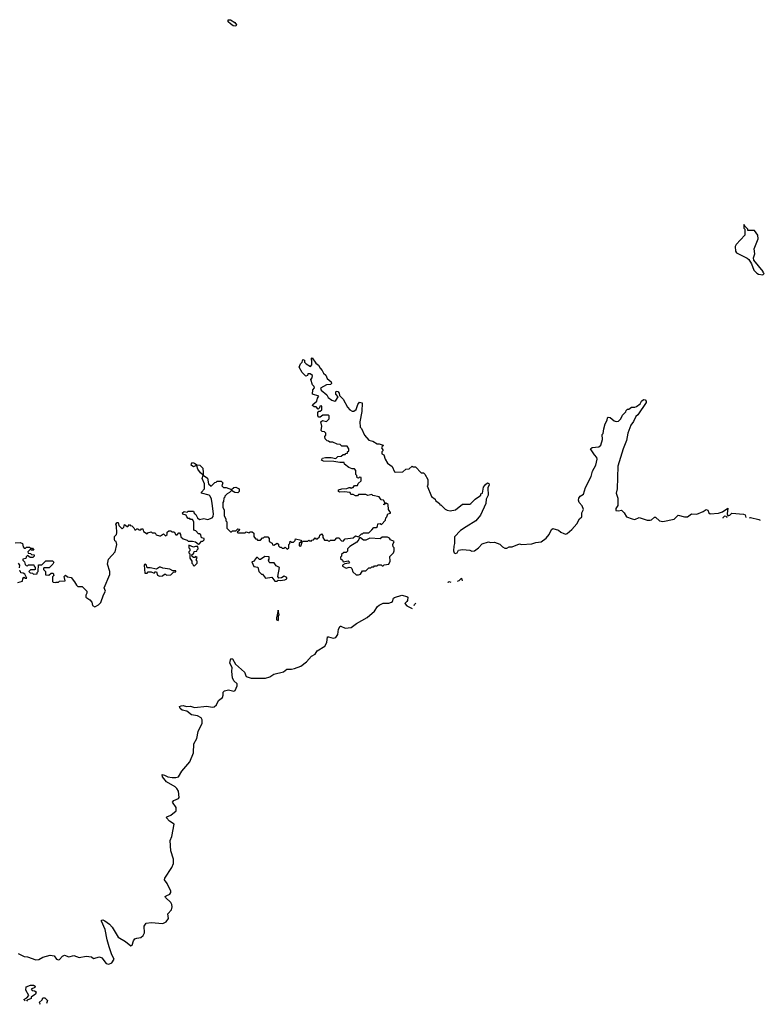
# Model space of a CAD drawing. Extents: x 2604950 to 2749250, y 940531 to 1028284.
# Tile 119 of 220: x 2707070 to 2714290, y 944968 to 954515. Entities that reach past the tile are written whole.
import ezdxf

# ---------------------------------------------------------------- set-up
doc = ezdxf.new("R2010")
doc.units = 0

msp = doc.modelspace()

# ---------------------------------------------------------------- linework, layer by layer
at = {"layer": '0CON05XD'}
for points in [[(2709165, 954452.5), (2709140, 954455), (2709113.8, 954473.8), (2709092.5, 954495), (2709090, 954515), (2709115, 954512.5), (2709155, 954487.5), (2709172.5, 954465), (2709165, 954452.5)], [(2714275, 952042.5), (2714290, 952055), (2714280, 952065), (2714280, 952075), (2714187.5, 952185), (2714186.7, 952205), (2714197.5, 952245), (2714193, 952293), (2714229.3, 952390.7), (2714226.7, 952425), (2714195, 952470), (2714131.7, 952471.7), (2714130, 952485), (2714101.7, 952511.7), (2714095, 952530), (2714090, 952525), (2714090, 952495), (2714100, 952485), (2714100, 952425), (2714016.2, 952335), (2714008.8, 952315), (2714010, 952270), (2714020, 952255), (2714125, 952202.5), (2714139.3, 952189.3), (2714167, 952147), (2714187.5, 952085), (2714217, 952057), (2714235, 952047.5), (2714275, 952042.5)], [(2708111.7, 949601.7), (2708118.3, 949601.7), (2708135, 949620), (2708141.7, 949611.7), (2708158.3, 949608.3), (2708178.3, 949588.3), (2708185, 949570), (2708195, 949570), (2708205, 949580), (2708215, 949580), (2708225, 949570), (2708245, 949570), (2708251.7, 949578.3), (2708265, 949580), (2708271.7, 949551.7), (2708305, 949530), (2708311.7, 949538.3), (2708345, 949550), (2708355, 949540), (2708385, 949540), (2708391.7, 949521.7), (2708425, 949510), (2708435, 949510), (2708465, 949530), (2708485, 949510), (2708500, 949525), (2708500, 949545), (2708515, 949560), (2708535, 949560), (2708545, 949550), (2708568.3, 949548.3), (2708585, 949520), (2708598.3, 949521.7), (2708611.7, 949538.3), (2708618.3, 949538.3), (2708630, 949525), (2708631.7, 949501.7), (2708655, 949480), (2708695, 949470), (2708705, 949460), (2708745, 949460), (2708775, 949452.5), (2708805, 949430), (2708815, 949432.5), (2708831.7, 949458.3), (2708845, 949460), (2708858.3, 949471.7), (2708860, 949485), (2708831.7, 949491.7), (2708825, 949520), (2708815, 949530), (2708805, 949530), (2708778.3, 949558.3), (2708760, 949565), (2708760, 949645), (2708745, 949670), (2708725, 949670), (2708718.3, 949678.3), (2708705, 949680), (2708690, 949695), (2708685, 949710), (2708650.7, 949720.7), (2708647.5, 949735), (2708665, 949747.5), (2708695, 949740), (2708705, 949750), (2708755, 949750), (2708761.7, 949731.7), (2708778.3, 949718.3), (2708792.5, 949685), (2708815, 949670), (2708855, 949677.5), (2708895, 949667.5), (2708935, 949686.7), (2708945, 949697.5), (2708948.6, 949725), (2708937, 949823), (2708930, 949865), (2708917.5, 949895), (2708905.8, 949905.8), (2708832.5, 949925), (2708832.5, 949935), (2708862.5, 949965), (2708863.3, 950015), (2708840, 950065), (2708850, 950100), (2708821.7, 950121.7), (2708798.3, 950158.3), (2708788.3, 950188.3), (2708775, 950190), (2708755, 950180), (2708733.3, 950195), (2708735, 950210), (2708745, 950222.5), (2708765, 950216.7), (2708788.3, 950198.3), (2708816.1, 950196.1), (2708846, 950166), (2708847.5, 950125), (2708850, 950100), (2708890.7, 950070.7), (2708900, 950015), (2708925, 949992.5), (2708961.7, 950028.3), (2708975, 950030), (2708985, 950040), (2709025, 950040), (2709040, 950025), (2709030, 949995), (2709045, 949980), (2709071.7, 949978.3), (2709125, 949960), (2709145, 949980), (2709165, 949982.5), (2709196.7, 949965), (2709199.3, 949940.7), (2709185, 949927.5), (2709155, 949930), (2709125, 949950), (2709105, 949930), (2709081.7, 949918.3), (2709060, 949895), (2709060, 949885), (2709050, 949875), (2709047, 949843), (2709040, 949835), (2709040, 949785), (2709051.7, 949761.7), (2709052.5, 949705), (2709070, 949675), (2709070, 949655), (2709080, 949645), (2709080, 949585), (2709115, 949550), (2709125, 949550), (2709135, 949560), (2709165, 949560), (2709185, 949580), (2709200, 949575), (2709198.3, 949561.7), (2709180, 949545), (2709185, 949540), (2709255, 949540), (2709265, 949550), (2709295, 949540), (2709305, 949550), (2709325, 949550), (2709340, 949535), (2709340, 949505), (2709355, 949480), (2709365, 949480), (2709375, 949470), (2709405, 949470), (2709425, 949490), (2709435, 949490), (2709445, 949500), (2709475, 949500), (2709490, 949485), (2709490, 949455), (2709518.3, 949438.3), (2709521.7, 949421.7), (2709535, 949420), (2709565, 949440), (2709578.3, 949428.3), (2709580, 949415), (2709591.7, 949401.7), (2709605, 949400), (2709615, 949390), (2709635, 949390), (2709645, 949400), (2709665, 949380), (2709680, 949395), (2709680, 949425), (2709690, 949435), (2709691.7, 949458.3), (2709705, 949450), (2709725, 949450), (2709740, 949465), (2709745, 949480), (2709798.3, 949468.3), (2709798.3, 949451.7), (2709780, 949435), (2709780, 949415), (2709795, 949410), (2709811.7, 949458.3), (2709865, 949460), (2709875, 949470), (2709881.7, 949461.7), (2709895, 949460), (2709901.7, 949468.3), (2709918.3, 949471.7), (2709935, 949490), (2709941.7, 949481.7), (2709955, 949480), (2709978.3, 949501.7), (2709981.7, 949518.3), (2709995, 949530), (2710010, 949515), (2710010, 949495), (2710025, 949470), (2710055, 949470), (2710061.7, 949461.7), (2710075, 949460), (2710085, 949470), (2710125, 949470), (2710145, 949490), (2710165, 949490), (2710191.7, 949461.7), (2710205, 949460), (2710225, 949480), (2710305, 949490), (2710325, 949510), (2710355, 949500), (2710385, 949530), (2710395, 949530), (2710405, 949540), (2710455, 949540), (2710485, 949570), (2710505, 949590), (2710525, 949590), (2710538.3, 949601.7), (2710541.7, 949628.3), (2710565, 949630), (2710578.3, 949621.7), (2710618.3, 949661.7), (2710620, 949685), (2710630, 949695), (2710640, 949725), (2710665, 949730), (2710666.7, 949736.7), (2710647.5, 949765), (2710642.5, 949815), (2710622.5, 949827.5), (2710601.7, 949811.7), (2710601.7, 949818.3), (2710610, 949820), (2710610, 949835), (2710596.4, 949856.4), (2710575, 949860), (2710555, 949887.5), (2710493, 949903), (2710485, 949910), (2710445, 949902.5), (2710425, 949910), (2710355, 949910), (2710345, 949900), (2710325, 949900), (2710305, 949910), (2710281.7, 949911.7), (2710275, 949930), (2710215, 949937.5), (2710175, 949932.5), (2710161.7, 949941.7), (2710160, 949955), (2710193, 949967), (2710241.7, 949968.3), (2710265, 949980), (2710275, 949980), (2710285, 949970), (2710295, 949980), (2710305, 949980), (2710315, 950000), (2710345, 950000), (2710351.7, 950018.3), (2710380, 950045), (2710380, 950075), (2710365, 950080), (2710355, 950070), (2710341.7, 950071.7), (2710340, 950095), (2710330, 950105), (2710330, 950145), (2710315, 950160), (2710295, 950160), (2710261.7, 950171.7), (2710220, 950205), (2710215, 950220), (2710175, 950220), (2710115, 950232.5), (2710015, 950233.8), (2709996.7, 950245), (2710006.4, 950263.6), (2710035, 950270), (2710090.7, 950270.7), (2710135, 950260), (2710155, 950280), (2710187, 950283), (2710205, 950300), (2710225, 950300), (2710231.7, 950308.3), (2710248.3, 950311.7), (2710250, 950325), (2710260, 950335), (2710260, 950355), (2710245, 950380), (2710195, 950380), (2710177, 950397), (2710148.3, 950398.3), (2710105, 950417.5), (2710078.3, 950418.3), (2710065, 950430), (2710051.7, 950431.7), (2710031.7, 950451.7), (2710030, 950475), (2710040, 950485), (2710040, 950505), (2710025, 950520), (2710003, 950523), (2709993, 950533), (2710000, 950575), (2709990, 950615), (2710005, 950627.5), (2710045, 950620), (2710070, 950645), (2710070, 950675), (2710065, 950680), (2710008.3, 950681.7), (2709985, 950660), (2709971.7, 950661.7), (2709960, 950675), (2709960, 950705), (2709971.7, 950718.3), (2709985, 950720), (2709998.3, 950731.7), (2710000, 950765), (2709995, 950770), (2709981.7, 950768.3), (2709978.3, 950751.7), (2709965, 950740), (2709945, 950760), (2709925, 950760), (2709910, 950775), (2709912.5, 950785), (2709950, 950815), (2709957.5, 950845), (2709970, 950865), (2709910, 950885), (2709912.5, 950925), (2709930, 950945), (2709925, 950960), (2709910, 950975), (2709892.5, 951025), (2709907, 951043), (2709910, 951065), (2709885, 951080), (2709865, 951080), (2709860, 951065), (2709845, 951060), (2709807.5, 951095), (2709780, 951145), (2709791.7, 951178.3), (2709810, 951195), (2709815, 951220), (2709830, 951215), (2709830, 951195), (2709847, 951177), (2709888.3, 951151.7), (2709901.7, 951168.3), (2709903, 951213), (2709897.5, 951225), (2709905, 951237.5), (2709940, 951185), (2709967.5, 951165), (2709983.3, 951135), (2710003.3, 951115), (2710015, 951087.5), (2710038, 951068), (2710050, 951035), (2710090, 951005), (2710093, 950987), (2710085, 950977.5), (2710045, 950974.4), (2709988.3, 950941.7), (2709993.3, 950923.3), (2710047.7, 950877.7), (2710061.7, 950851.7), (2710095, 950826.7), (2710125, 950817.5), (2710135, 950822.5), (2710157.5, 950857.5), (2710134.4, 950884.4), (2710133.8, 950906.2), (2710137.5, 950912.5), (2710155, 950910), (2710166.7, 950895), (2710172.5, 950872.5), (2710206.1, 950836.1), (2710247.7, 950757.7), (2710271.2, 950731.2), (2710295, 950718.8), (2710309.5, 950720.5), (2710332.5, 950735), (2710347.5, 950785), (2710365, 950807.5), (2710390, 950800), (2710387.5, 950715), (2710367.5, 950615), (2710372.5, 950565), (2710385, 950550), (2710413.8, 950485), (2710455, 950437.5), (2710495, 950427.5), (2710535, 950402.5), (2710555, 950402.5), (2710595, 950390), (2710597.5, 950385), (2710583.3, 950376.7), (2710577.5, 950365), (2710590, 950345), (2710590, 950335), (2710580, 950325), (2710580, 950305), (2710600, 950295), (2710613.3, 950255), (2710636.1, 950216.1), (2710683, 950183), (2710705, 950132.5), (2710715, 950127.5), (2710785, 950132.5), (2710815, 950157.5), (2710845, 950160), (2710875, 950187.5), (2710885, 950180), (2710908.3, 950178.3), (2710961.7, 950121.7), (2710985, 950120), (2710998.3, 950108.3), (2711027, 950057), (2711027.5, 950005), (2711022.5, 949995), (2711063, 949893), (2711100, 949865), (2711101.7, 949851.7), (2711140, 949825), (2711145, 949810), (2711155, 949810), (2711195, 949770), (2711215, 949760), (2711245, 949752.5), (2711295, 949762.5), (2711363, 949817), (2711435, 949817.5), (2711445, 949822.5), (2711485, 949867.5), (2711530, 949895), (2711540, 949905), (2711541.7, 949918.3), (2711557.5, 949925), (2711568, 949982), (2711585, 950007.5), (2711605, 950023.3), (2711619.3, 950019.3), (2711621.2, 950005), (2711608.6, 949975), (2711613.8, 949905), (2711594, 949865), (2711590, 949825), (2711537.7, 949712.3), (2711493, 949657), (2711400.7, 949599.3)], [(2711400.7, 949599.3), (2711345, 949562.5), (2711285, 949500), (2711286.7, 949435), (2711278.3, 949411.7), (2711276.7, 949365), (2711283.8, 949345), (2711295, 949340), (2711312.5, 949345), (2711325, 949370), (2711365, 949377.5), (2711435, 949372.5), (2711455, 949362.5), (2711480, 949365), (2711520, 949395), (2711555, 949432.5), (2711615, 949452.5), (2711635, 949447.5), (2711675, 949450), (2711725, 949430), (2711750, 949405), (2711775, 949392.5), (2711795, 949392.5), (2711815, 949402.5), (2711845, 949402.5), (2711915, 949432.5), (2711935, 949427.5), (2712035, 949432.5), (2712073.6, 949446.4), (2712125, 949452.5), (2712175, 949487.5), (2712202.5, 949525), (2712227, 949573), (2712238.3, 949581.7), (2712295, 949566.7), (2712316.4, 949546.4), (2712345, 949532.5), (2712365, 949527.5), (2712378.3, 949531.7), (2712425, 949572.5), (2712473, 949627), (2712497.5, 949675), (2712520, 949695), (2712520, 949735), (2712535.8, 949765.8), (2712525, 949800), (2712493.3, 949835), (2712487.5, 949855), (2712490, 949875), (2712503.6, 949896.4), (2712537.5, 949915), (2712555, 949980), (2712612.5, 950085), (2712623, 950137), (2712657.5, 950195), (2712670, 950255), (2712665, 950270), (2712642.5, 950295), (2712603.3, 950355), (2712621.7, 950368.3), (2712685, 950372.5), (2712705, 950390), (2712720, 950445), (2712718.3, 950491.7), (2712727, 950503), (2712733, 950547), (2712747.5, 950595), (2712767, 950633), (2712770, 950655), (2712775, 950660), (2712795, 950657.5), (2712835, 950626.7), (2712855, 950620), (2712877, 950623), (2712900, 950645), (2712915, 950680), (2712948.3, 950711.7), (2712950, 950725), (2712965, 950740), (2712975, 950740), (2713003, 950757), (2713035, 950757.5), (2713050, 950765), (2713085, 950790), (2713098.8, 950815), (2713119.1, 950830.9), (2713135, 950830), (2713145.7, 950815), (2713145.6, 950804.4), (2713062.5, 950685), (2713043.6, 950666.4), (2713021.1, 950618.9), (2712994.2, 950585), (2712966.2, 950505), (2712953.8, 950435), (2712921.2, 950355), (2712870, 950185), (2712862.5, 949965), (2712852.5, 949925), (2712870, 949875), (2712870, 949805), (2712850, 949775), (2712850, 949755), (2712875, 949752.5), (2712905, 949760), (2712932.5, 949735), (2712954, 949694), (2713007.5, 949675), (2713035, 949670), (2713075, 949688.8), (2713155, 949663.3), (2713181.7, 949661.7), (2713197.5, 949665), (2713225, 949690), (2713235, 949690), (2713275, 949656.7), (2713305, 949650), (2713415, 949671.2), (2713455, 949712.5), (2713515, 949696), (2713545, 949696), (2713585, 949724.2), (2713635, 949722), (2713696.7, 949745), (2713726.1, 949766.1), (2713740.8, 949760.8), (2713753.1, 949733.1), (2713765, 949724.4), (2713845, 949731.4), (2713885, 949744.2), (2713935, 949777.5), (2713928.5, 949725), (2713935.6, 949705.6), (2713955, 949709.4), (2713975, 949731.2), (2714089.3, 949719.3), (2714103, 949713), (2714111.7, 949689.7)], [(2707025, 949442.5), (2707075, 949446.7), (2707097.5, 949435), (2707103, 949403), (2707115, 949390), (2707125, 949390), (2707135, 949400), (2707165, 949400), (2707175, 949390), (2707195, 949390), (2707208.3, 949371.7), (2707185, 949370), (2707175, 949380), (2707150, 949355), (2707151.7, 949341.7), (2707175, 949340), (2707185, 949330), (2707210, 949325), (2707210, 949315), (2707198.3, 949301.7), (2707171.7, 949301.7), (2707145, 949320), (2707131.7, 949308.3), (2707128.3, 949291.7), (2707100, 949285), (2707100, 949275), (2707117, 949257), (2707122.5, 949232.5), (2707131.7, 949221.7), (2707145, 949220), (2707155, 949230), (2707208.3, 949228.3), (2707210, 949215), (2707220, 949205), (2707220, 949185), (2707215, 949180), (2707175, 949180), (2707160, 949165), (2707171.7, 949151.7), (2707195, 949150), (2707205, 949140), (2707238.3, 949141.7), (2707240, 949155), (2707250, 949165), (2707251.7, 949228.3), (2707285, 949230), (2707323, 949267), (2707388.3, 949268.3), (2707400, 949255), (2707390, 949235), (2707355, 949200), (2707305, 949200), (2707300, 949195), (2707300, 949185), (2707320, 949165), (2707321.7, 949131.7), (2707351.7, 949128.3), (2707375, 949150), (2707395, 949150), (2707400, 949125), (2707388.3, 949111.7), (2707388.3, 949068.3), (2707395, 949060), (2707415, 949057.5), (2707425, 949062.5), (2707445, 949060), (2707455, 949070), (2707510, 949075), (2707500, 949115), (2707515, 949130), (2707533, 949113), (2707570, 949105), (2707602.5, 949065), (2707620.7, 949030.7), (2707635, 949020), (2707675, 949020), (2707720, 948975), (2707722.5, 948955), (2707710, 948935), (2707710, 948915), (2707749.3, 948889.3), (2707768.3, 948868.3), (2707777.5, 948835), (2707797, 948823), (2707835, 948842.5), (2707856.7, 948865), (2707882.3, 948937.7), (2707902.5, 948975), (2707890, 949005), (2707942.5, 949135), (2707942.5, 949165), (2707922.5, 949235), (2707930, 949285), (2707996.7, 949355), (2708013.3, 949425), (2708007, 949457), (2707993.6, 949463.6), (2707990, 949475), (2707990, 949505), (2708008, 949522), (2708011.7, 949538.3), (2708010, 949605), (2708002.5, 949625), (2708015, 949640), (2708025, 949640), (2708031.7, 949611.7), (2708065, 949580), (2708080, 949595), (2708085, 949620), (2708111.7, 949601.7)], [(2713928.6, 949688.4), (2713919.6, 949699.6), (2713905, 949700), (2713888.5, 949685), (2713888, 949682.2)], [(2714146.8, 949686.1), (2714155, 949689.4), (2714238, 949668), (2714249.8, 949662.4)], [(2710331.7, 949131.7), (2710355, 949132.5), (2710375, 949140), (2710395, 949170), (2710425, 949170), (2710455, 949200), (2710475, 949200), (2710485, 949210), (2710505, 949210), (2710511.7, 949218.3), (2710535, 949220), (2710545, 949230), (2710575, 949230), (2710585, 949220), (2710595, 949220), (2710605, 949230), (2710650, 949235), (2710662.5, 949265), (2710658.3, 949311.7), (2710693, 949347), (2710702.5, 949365), (2710700, 949395), (2710690, 949405), (2710687.5, 949425), (2710700, 949455), (2710665, 949472.5), (2710655, 949487.5), (2710635, 949497.5), (2710585, 949497.5), (2710565, 949482.5), (2710465, 949486.7), (2710425, 949470), (2710405, 949470), (2710375, 949490), (2710365, 949490), (2710360, 949475), (2710339.3, 949450.7), (2710271.7, 949408.3), (2710250, 949385), (2710248.3, 949361.7), (2710235, 949350), (2710211.7, 949348.3), (2710191.7, 949328.3), (2710190, 949315), (2710180, 949305), (2710181.7, 949291.7), (2710200, 949275), (2710205, 949260), (2710255, 949267.5), (2710267.5, 949255), (2710260, 949245), (2710221.7, 949238.3), (2710200, 949225), (2710200, 949215), (2710235, 949197.5), (2710265, 949207.5), (2710280, 949205), (2710290, 949195), (2710301.7, 949161.7), (2710331.7, 949131.7)], [(2708765, 949220), (2708790, 949245), (2708790, 949265), (2708780, 949275), (2708790, 949305), (2708775, 949310), (2708768.3, 949301.7), (2708755, 949300), (2708741.7, 949311.7), (2708740, 949325), (2708758.3, 949341.7), (2708761.7, 949358.3), (2708788.3, 949361.7), (2708790, 949375), (2708800, 949385), (2708797, 949407), (2708775, 949407.5), (2708755, 949400), (2708710, 949420), (2708710, 949395), (2708720, 949385), (2708720, 949365), (2708710, 949355), (2708710, 949345), (2708720, 949335), (2708720, 949295), (2708740, 949265), (2708740, 949245), (2708750, 949235), (2708751.7, 949221.7), (2708765, 949220)], [(2707068.3, 949201.7), (2707070, 949225), (2707060, 949245)], [(2708425, 949120), (2708455, 949122.5), (2708475, 949140), (2708485, 949140), (2708495, 949130), (2708537, 949133), (2708561.7, 949158.3), (2708585, 949160), (2708585, 949170), (2708555, 949170), (2708525, 949187.5), (2708457, 949197), (2708435, 949207.5), (2708425, 949207.5), (2708395, 949187.5), (2708335, 949200), (2708305, 949200), (2708300, 949225), (2708282.5, 949235), (2708277.5, 949225), (2708285, 949150), (2708305, 949150), (2708315, 949160), (2708345, 949162.5), (2708375, 949150), (2708385, 949160), (2708395, 949160), (2708405, 949130), (2708425, 949120)], [(2709545, 949070), (2709565, 949072.5), (2709575, 949080), (2709595, 949077.5), (2709640, 949085), (2709660, 949095), (2709660, 949105), (2709635, 949120), (2709607, 949103), (2709581.7, 949101.7), (2709572.5, 949115), (2709590, 949205), (2709558.3, 949218.3), (2709538.3, 949248.3), (2709495, 949250), (2709490, 949255), (2709482.5, 949275), (2709490, 949285), (2709488.3, 949308.3), (2709448.3, 949311.7), (2709405, 949280), (2709395, 949280), (2709375, 949300), (2709365, 949300), (2709338.3, 949261.7), (2709321.7, 949258.3), (2709341.7, 949211.7), (2709378.3, 949208.3), (2709390, 949165), (2709415, 949140), (2709425, 949140), (2709455, 949100), (2709515, 949110), (2709545, 949070)], [(2707053, 949057), (2707098.3, 949071.7), (2707100, 949095), (2707111.7, 949108.3), (2707125, 949100), (2707140, 949100), (2707118.3, 949138.3), (2707105, 949150), (2707081.7, 949151.7), (2707078.3, 949168.3), (2707065, 949170)], [(2711224.5, 949056.9), (2711225, 949060), (2711235, 949067.5), (2711250.8, 949062)], [(2711314.3, 949070.5), (2711332.5, 949077.5), (2711355, 949100), (2711361.4, 949072.7)], [(2707055, 945460), (2707115, 945432.5), (2707145, 945427.5), (2707225, 945398.8), (2707255, 945401.2), (2707295, 945424), (2707366.1, 945446.1), (2707405, 945438.8), (2707427, 945407), (2707445, 945400), (2707455, 945403.3), (2707484.2, 945435.8), (2707505, 945444), (2707545, 945430), (2707595, 945442), (2707646.4, 945423.6), (2707715, 945436.2), (2707765, 945427.5), (2707785, 945412.5), (2707845, 945430), (2707865, 945418.8), (2707910, 945365), (2707935, 945356.2), (2707965, 945371.2), (2707986.7, 945405), (2707965, 945447.5), (2707937.8, 945525), (2707916.7, 945595), (2707899.5, 945695), (2707862.9, 945775), (2707863.8, 945783.8), (2707875, 945785.8), (2707896.4, 945776.4), (2707940.8, 945745), (2707966.7, 945716.7), (2708025, 945619.4), (2708096.1, 945576.1), (2708146.1, 945533.9), (2708159.7, 945540.3), (2708172.9, 945585), (2708185, 945602.5), (2708205, 945611.1), (2708245.5, 945614.5), (2708268.8, 945635), (2708278.8, 945661.2), (2708278, 945725), (2708295.6, 945754.4), (2708345, 945761.8), (2708456.6, 945753.4), (2708491.7, 945768.3), (2708511.3, 945798.7), (2708506, 945845), (2708543.3, 945885), (2708547.8, 945912.2), (2708545.4, 945935), (2708535.4, 945955), (2708482.9, 946005), (2708482, 946015), (2708488.9, 946021.1), (2708525, 946037.1), (2708535, 946051.2), (2708536.2, 946065), (2708500.8, 946140.8), (2708474.5, 946175), (2708478.9, 946191.1), (2708544.3, 946295.7), (2708560, 946335), (2708560, 946375), (2708535.8, 946455), (2708528.8, 946555), (2708544.2, 946595.8), (2708568.8, 946715), (2708523.3, 946745), (2708493.3, 946775), (2708497.5, 946785), (2708535, 946800.6), (2708588, 946845), (2708585.8, 946875), (2708552.7, 946927.3), (2708563.3, 946945), (2708610.8, 946965), (2708615.6, 946975), (2708608.9, 947035), (2708595, 947062), (2708577.6, 947077.6), (2708494.2, 947125), (2708456, 947175), (2708450, 947195), (2708475, 947191.1), (2708505.4, 947175.4), (2708548.6, 947168.6), (2708582.5, 947167.5), (2708610, 947175), (2708642.1, 947227.9), (2708720.9, 947319.1), (2708755.6, 947405), (2708759.5, 947495), (2708786, 947544), (2708799.1, 947615), (2708840.6, 947695), (2708838.5, 947725), (2708830, 947745), (2708795, 947764.3), (2708735, 947775.7), (2708689.5, 947809.5), (2708645, 947820), (2708626.2, 947835), (2708620, 947855), (2708635, 947863.8), (2708655, 947864.2), (2708687.3, 947857.3), (2708725, 947859.4), (2708765, 947845.6), (2708885, 947858.6), (2708935, 947850), (2708955, 947852.5), (2708977.6, 947872.4), (2708996.7, 947915), (2709035.8, 947944.2), (2709044.2, 947965), (2709044, 947995), (2709055, 948008), (2709095, 948018.8), (2709145, 948003.3), (2709159.3, 948010.7), (2709180, 948055), (2709180, 948075), (2709147.5, 948105), (2709133.3, 948135), (2709126.7, 948195), (2709130, 948235), (2709107.5, 948275), (2709113, 948307), (2709125, 948320), (2709135, 948317.5), (2709163.3, 948265), (2709249.1, 948189.1), (2709267.3, 948147.3), (2709315, 948130.6), (2709455, 948130.5), (2709495.9, 948144.1), (2709535, 948167.9), (2709627.3, 948192.7), (2709661.4, 948218.6), (2709705, 948216.7), (2709735.4, 948224.6), (2709795, 948245.7), (2709850.9, 948289.1), (2709898.8, 948345), (2709936.6, 948363.4), (2709955, 948396.7), (2710028.9, 948441.1), (2710048.1, 948475), (2710055, 948530), (2710065, 948532), (2710108.3, 948518.3), (2710136, 948525), (2710156, 948555), (2710160.8, 948605), (2710175.9, 948634.1), (2710185, 948636), (2710225, 948616.9), (2710285, 948622.9), (2710335, 948661.9), (2710440.3, 948719.7), (2710509.7, 948780.3), (2710540, 948825), (2710555, 948837.5), (2710593.9, 948856.1), (2710650.7, 948859.3), (2710673.6, 948866.4), (2710686.2, 948873.8), (2710693.3, 948905), (2710705, 948913.3), (2710775, 948936.2), (2710823.6, 948923.6), (2710832.5, 948915), (2710830, 948885), (2710825, 948872.5), (2710803, 948853), (2710825, 948832.5), (2710875.4, 948807.2)], [(2710894.7, 948834.7), (2710897.5, 948845), (2710911.4, 948858.6)], [(2709575, 948690), (2709580, 948695), (2709580, 948735), (2709587.5, 948745), (2709575, 948790), (2709560, 948715), (2709560, 948695), (2709575, 948690)], [(2707121.6, 945003.4), (2707110, 945015), (2707138.3, 945031.7), (2707160, 945055), (2707130, 945105), (2707131.7, 945138.3), (2707175, 945152.5), (2707205, 945152.5), (2707220, 945145), (2707218.3, 945131.7), (2707180, 945115), (2707191.7, 945101.7), (2707215, 945100), (2707228.3, 945088.3), (2707222.5, 945065), (2707181.7, 945038.3), (2707180, 945025), (2707141.7, 945008.3), (2707135.1, 945000.1)], [(2707265, 944968.3), (2707267.5, 944975), (2707260, 944985), (2707288.3, 945011.7), (2707295, 945030), (2707315, 945030), (2707340, 945005), (2707330.2, 944977.1)]]:
    msp.add_lwpolyline(points, dxfattribs=at)

doc.saveas('drawing.dxf')
